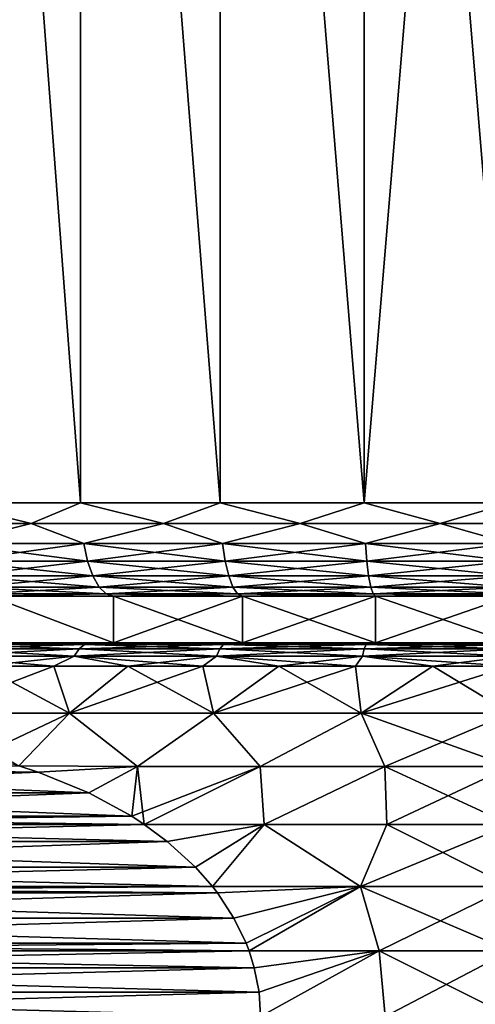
# Model space of a CAD drawing. Header units: metres. Extents: x -109 to 109, y -314 to 82.
# Tile 66 of 191: x -82 to -77, y 47 to 57. Entities that reach past the tile are written whole.
import ezdxf

# ---------------------------------------------------------------- set-up
doc = ezdxf.new("R2010")
doc.units = ezdxf.units.M
doc.layers.add('solid_504261_XXX', color=7, linetype='CONTINUOUS')

msp = doc.modelspace()

# ---------------------------------------------------------------- linework, layer by layer
at = {"layer": 'solid_504261_XXX'}
for points in [[(-82.682785, 70.800003, 196.061127), (-82.688896, 52, 196.057938), (-81.257355, 52, 196.702209)], [(-82.682785, 70.800003, 173.032883), (-81.257355, 52, 172.391785), (-82.688896, 52, 173.036072)], [(-81.252525, 70.800003, 196.704041), (-82.682785, 70.800003, 196.061127), (-81.257355, 52, 196.702209)], [(-82.682785, 70.800003, 173.032883), (-81.252525, 70.800003, 172.389954), (-81.257355, 52, 172.391785)], [(-81.252525, 70.800003, 196.704041), (-81.257355, 52, 196.702209), (-79.758598, 52, 197.16925)], [(-81.252525, 70.800003, 172.389954), (-79.758598, 52, 171.924759), (-81.257355, 52, 172.391785)], [(-79.755249, 70.800003, 197.170059), (-81.252525, 70.800003, 196.704041), (-79.758598, 52, 197.16925)], [(-81.252525, 70.800003, 172.389954), (-79.755249, 70.800003, 171.92395), (-79.758598, 52, 171.924759)], [(-79.755249, 70.800003, 197.170059), (-79.758598, 52, 197.16925), (-78.214478, 52, 197.452209)], [(-79.755249, 70.800003, 171.92395), (-78.214478, 52, 171.641785), (-79.758598, 52, 171.924759)], [(-78.212769, 70.800003, 197.452423), (-79.755249, 70.800003, 197.170059), (-78.214478, 52, 197.452209)], [(-79.755249, 70.800003, 171.92395), (-78.212769, 70.800003, 171.641571), (-78.214478, 52, 171.641785)], [(-78.212769, 70.800003, 197.452423), (-78.214478, 52, 197.452209), (-76.647499, 52, 197.546997)], [(-76.647499, 70.800003, 171.547012), (-76.647499, 52, 171.546997), (-78.214478, 52, 171.641785)], [(-78.212769, 70.800003, 171.641571), (-76.647499, 70.800003, 171.547012), (-78.214478, 52, 171.641785)], [(-76.647499, 70.800003, 197.546982), (-78.212769, 70.800003, 197.452423), (-76.647499, 52, 197.546997)], [(-83.134964, 51.777477, 195.783615), (-81.786606, 51.777477, 196.460785), (-82.688896, 52, 196.057938)], [(-81.786606, 51.777477, 172.633209), (-83.134964, 51.777477, 173.310379), (-82.688896, 52, 173.036072)], [(-81.786606, 51.777477, 196.460785), (-81.257355, 52, 196.702209), (-82.688896, 52, 196.057938)], [(-81.786606, 51.777477, 172.633209), (-82.688896, 52, 173.036072), (-81.257355, 52, 172.391785)], [(-81.786606, 51.777477, 196.460785), (-80.368752, 51.777477, 196.976852), (-81.257355, 52, 196.702209)], [(-80.368752, 51.777477, 172.117157), (-81.786606, 51.777477, 172.633209), (-81.257355, 52, 172.391785)], [(-80.368752, 51.777477, 196.976852), (-79.758598, 52, 197.16925), (-81.257355, 52, 196.702209)], [(-80.368752, 51.777477, 172.117157), (-81.257355, 52, 172.391785), (-79.758598, 52, 171.924759)], [(-80.368752, 51.777477, 196.976852), (-78.900574, 51.777477, 197.324814), (-79.758598, 52, 197.16925)], [(-78.900574, 51.777477, 171.769196), (-80.368752, 51.777477, 172.117157), (-79.758598, 52, 171.924759)], [(-78.900574, 51.777477, 197.324814), (-78.214478, 52, 197.452209), (-79.758598, 52, 197.16925)], [(-78.900574, 51.777477, 171.769196), (-79.758598, 52, 171.924759), (-78.214478, 52, 171.641785)], [(-78.900574, 51.777477, 197.324814), (-77.401924, 51.777477, 197.499969), (-78.214478, 52, 197.452209)], [(-77.401924, 51.777477, 171.594025), (-78.900574, 51.777477, 171.769196), (-78.214478, 52, 171.641785)], [(-77.401924, 51.777477, 197.499969), (-76.647499, 52, 197.546997), (-78.214478, 52, 197.452209)], [(-77.401924, 51.777477, 171.594025), (-78.214478, 52, 171.641785), (-76.647499, 52, 171.546997)], [(-77.401924, 51.777477, 197.499969), (-75.893074, 51.777477, 197.499969), (-76.647499, 52, 197.546997)], [(-75.893074, 51.777477, 171.594025), (-77.401924, 51.777477, 171.594025), (-76.647499, 52, 171.546997)], [(-82.642838, 51.565914, 173.12384), (-83.134964, 51.777477, 173.310379), (-81.786606, 51.777477, 172.633209)], [(-82.642838, 51.565914, 195.970154), (-81.786606, 51.777477, 196.460785), (-83.134964, 51.777477, 195.783615)], [(-81.222214, 51.565914, 172.484482), (-82.642838, 51.565914, 173.12384), (-81.786606, 51.777477, 172.633209)], [(-82.642838, 51.565914, 195.970154), (-81.222214, 51.565914, 196.609528), (-81.786606, 51.777477, 196.460785)], [(-81.222214, 51.565914, 172.484482), (-81.786606, 51.777477, 172.633209), (-80.368752, 51.777477, 172.117157)], [(-81.222214, 51.565914, 196.609528), (-80.368752, 51.777477, 196.976852), (-81.786606, 51.777477, 196.460785)], [(-79.734879, 51.565914, 172.021011), (-81.222214, 51.565914, 172.484482), (-80.368752, 51.777477, 172.117157)], [(-81.222214, 51.565914, 196.609528), (-79.734879, 51.565914, 197.072998), (-80.368752, 51.777477, 196.976852)], [(-79.734879, 51.565914, 172.021011), (-80.368752, 51.777477, 172.117157), (-78.900574, 51.777477, 171.769196)], [(-79.734879, 51.565914, 197.072998), (-78.900574, 51.777477, 197.324814), (-80.368752, 51.777477, 196.976852)], [(-78.20253, 51.565914, 171.740189), (-79.734879, 51.565914, 172.021011), (-78.900574, 51.777477, 171.769196)], [(-79.734879, 51.565914, 197.072998), (-78.20253, 51.565914, 197.353806), (-78.900574, 51.777477, 197.324814)], [(-78.20253, 51.565914, 171.740189), (-78.900574, 51.777477, 171.769196), (-77.401924, 51.777477, 171.594025)], [(-78.20253, 51.565914, 197.353806), (-77.401924, 51.777477, 197.499969), (-78.900574, 51.777477, 197.324814)], [(-76.647499, 51.565914, 171.646133), (-78.20253, 51.565914, 171.740189), (-77.401924, 51.777477, 171.594025)], [(-78.20253, 51.565914, 197.353806), (-76.647499, 51.565914, 197.447876), (-77.401924, 51.777477, 197.499969)], [(-76.647499, 51.565914, 171.646133), (-77.401924, 51.777477, 171.594025), (-75.893074, 51.777477, 171.594025)], [(-76.647499, 51.565914, 197.447876), (-75.893074, 51.777477, 197.499969), (-77.401924, 51.777477, 197.499969)], [(-82.587379, 51.37616, 173.229492), (-82.642838, 51.565914, 173.12384), (-81.222214, 51.565914, 172.484482)], [(-81.179901, 51.37616, 196.497955), (-81.222214, 51.565914, 196.609528), (-82.642838, 51.565914, 195.970154)], [(-82.587379, 51.37616, 195.864502), (-81.179901, 51.37616, 196.497955), (-82.642838, 51.565914, 195.970154)], [(-81.179901, 51.37616, 172.596039), (-82.587379, 51.37616, 173.229492), (-81.222214, 51.565914, 172.484482)], [(-81.179901, 51.37616, 172.596039), (-81.222214, 51.565914, 172.484482), (-79.734879, 51.565914, 172.021011)], [(-79.706322, 51.37616, 196.957138), (-79.734879, 51.565914, 197.072998), (-81.222214, 51.565914, 196.609528)], [(-81.179901, 51.37616, 196.497955), (-79.706322, 51.37616, 196.957138), (-81.222214, 51.565914, 196.609528)], [(-79.706322, 51.37616, 172.136856), (-81.179901, 51.37616, 172.596039), (-79.734879, 51.565914, 172.021011)], [(-79.706322, 51.37616, 172.136856), (-79.734879, 51.565914, 172.021011), (-78.20253, 51.565914, 171.740189)], [(-78.188148, 51.37616, 197.235367), (-78.20253, 51.565914, 197.353806), (-79.734879, 51.565914, 197.072998)], [(-79.706322, 51.37616, 196.957138), (-78.188148, 51.37616, 197.235367), (-79.734879, 51.565914, 197.072998)], [(-78.188148, 51.37616, 171.858643), (-79.706322, 51.37616, 172.136856), (-78.20253, 51.565914, 171.740189)], [(-78.188148, 51.37616, 171.858643), (-78.20253, 51.565914, 171.740189), (-76.647499, 51.565914, 171.646133)], [(-76.647499, 51.37616, 197.328552), (-76.647499, 51.565914, 197.447876), (-78.20253, 51.565914, 197.353806)], [(-78.188148, 51.37616, 197.235367), (-76.647499, 51.37616, 197.328552), (-78.20253, 51.565914, 197.353806)], [(-76.647499, 51.37616, 171.765442), (-78.188148, 51.37616, 171.858643), (-76.647499, 51.565914, 171.646133)], [(-82.513687, 51.217751, 173.369919), (-82.587379, 51.37616, 173.229492), (-81.179901, 51.37616, 172.596039)], [(-81.123665, 51.217751, 196.34967), (-81.179901, 51.37616, 196.497955), (-82.587379, 51.37616, 195.864502)], [(-82.513687, 51.217751, 195.724075), (-81.123665, 51.217751, 196.34967), (-82.587379, 51.37616, 195.864502)], [(-81.123665, 51.217751, 172.744324), (-82.513687, 51.217751, 173.369919), (-81.179901, 51.37616, 172.596039)], [(-81.123665, 51.217751, 172.744324), (-81.179901, 51.37616, 172.596039), (-79.706322, 51.37616, 172.136856)], [(-79.668373, 51.217751, 196.803162), (-79.706322, 51.37616, 196.957138), (-81.179901, 51.37616, 196.497955)], [(-81.123665, 51.217751, 196.34967), (-79.668373, 51.217751, 196.803162), (-81.179901, 51.37616, 196.497955)], [(-79.668373, 51.217751, 172.290833), (-81.123665, 51.217751, 172.744324), (-79.706322, 51.37616, 172.136856)], [(-79.668373, 51.217751, 172.290833), (-79.706322, 51.37616, 172.136856), (-78.188148, 51.37616, 171.858643)], [(-78.169029, 51.217751, 197.077927), (-78.188148, 51.37616, 197.235367), (-79.706322, 51.37616, 196.957138)], [(-79.668373, 51.217751, 196.803162), (-78.169029, 51.217751, 197.077927), (-79.706322, 51.37616, 196.957138)], [(-78.169029, 51.217751, 172.016068), (-79.668373, 51.217751, 172.290833), (-78.188148, 51.37616, 171.858643)], [(-78.169029, 51.217751, 172.016068), (-78.188148, 51.37616, 171.858643), (-76.647499, 51.37616, 171.765442)], [(-76.647499, 51.217751, 197.169968), (-76.647499, 51.37616, 197.328552), (-78.188148, 51.37616, 197.235367)], [(-78.169029, 51.217751, 197.077927), (-76.647499, 51.217751, 197.169968), (-78.188148, 51.37616, 197.235367)], [(-76.647499, 51.217751, 171.924042), (-78.169029, 51.217751, 172.016068), (-76.647499, 51.37616, 171.765442)], [(-82.425438, 51.09864, 173.538055), (-82.513687, 51.217751, 173.369919), (-81.123665, 51.217751, 172.744324)], [(-81.056328, 51.09864, 196.172134), (-81.123665, 51.217751, 196.34967), (-82.513687, 51.217751, 195.724075)], [(-82.425438, 51.09864, 195.555939), (-81.056328, 51.09864, 196.172134), (-82.513687, 51.217751, 195.724075)], [(-81.056328, 51.09864, 172.921875), (-82.425438, 51.09864, 173.538055), (-81.123665, 51.217751, 172.744324)], [(-81.056328, 51.09864, 172.921875), (-81.123665, 51.217751, 172.744324), (-79.668373, 51.217751, 172.290833)], [(-79.622932, 51.09864, 196.61879), (-79.668373, 51.217751, 196.803162), (-81.123665, 51.217751, 196.34967)], [(-81.056328, 51.09864, 196.172134), (-79.622932, 51.09864, 196.61879), (-81.123665, 51.217751, 196.34967)], [(-79.622932, 51.09864, 172.475204), (-81.056328, 51.09864, 172.921875), (-79.668373, 51.217751, 172.290833)], [(-79.622932, 51.09864, 172.475204), (-79.668373, 51.217751, 172.290833), (-78.169029, 51.217751, 172.016068)], [(-78.146141, 51.09864, 196.88942), (-78.169029, 51.217751, 197.077927), (-79.668373, 51.217751, 196.803162)], [(-79.622932, 51.09864, 196.61879), (-78.146141, 51.09864, 196.88942), (-79.668373, 51.217751, 196.803162)], [(-78.146141, 51.09864, 172.204575), (-79.622932, 51.09864, 172.475204), (-78.169029, 51.217751, 172.016068)], [(-78.146141, 51.09864, 172.204575), (-78.169029, 51.217751, 172.016068), (-76.647499, 51.217751, 171.924042)], [(-76.647499, 51.09864, 196.980072), (-76.647499, 51.217751, 197.169968), (-78.169029, 51.217751, 197.077927)], [(-78.146141, 51.09864, 196.88942), (-76.647499, 51.09864, 196.980072), (-78.169029, 51.217751, 197.077927)], [(-76.647499, 51.09864, 172.113922), (-78.146141, 51.09864, 172.204575), (-76.647499, 51.217751, 171.924042)], [(-81.056328, 51.09864, 172.921875), (-82.32708, 51.024822, 173.725464), (-82.425438, 51.09864, 173.538055)], [(-82.425438, 51.09864, 195.555939), (-82.32708, 51.024822, 195.36853), (-80.981277, 51.024822, 195.974228)], [(-82.425438, 51.09864, 195.555939), (-80.981277, 51.024822, 195.974228), (-81.056328, 51.09864, 196.172134)], [(-81.056328, 51.09864, 172.921875), (-80.981277, 51.024822, 173.119766), (-82.32708, 51.024822, 173.725464)], [(-79.622932, 51.09864, 172.475204), (-80.981277, 51.024822, 173.119766), (-81.056328, 51.09864, 172.921875)], [(-81.056328, 51.09864, 196.172134), (-80.981277, 51.024822, 195.974228), (-79.572281, 51.024822, 196.4133)], [(-81.056328, 51.09864, 196.172134), (-79.572281, 51.024822, 196.4133), (-79.622932, 51.09864, 196.61879)], [(-79.622932, 51.09864, 172.475204), (-79.572281, 51.024822, 172.68071), (-80.981277, 51.024822, 173.119766)], [(-78.146141, 51.09864, 172.204575), (-79.572281, 51.024822, 172.68071), (-79.622932, 51.09864, 172.475204)], [(-79.622932, 51.09864, 196.61879), (-79.572281, 51.024822, 196.4133), (-78.120628, 51.024822, 196.679321)], [(-79.622932, 51.09864, 196.61879), (-78.120628, 51.024822, 196.679321), (-78.146141, 51.09864, 196.88942)], [(-78.146141, 51.09864, 172.204575), (-78.120628, 51.024822, 172.414688), (-79.572281, 51.024822, 172.68071)], [(-76.647499, 51.09864, 172.113922), (-78.120628, 51.024822, 172.414688), (-78.146141, 51.09864, 172.204575)], [(-78.146141, 51.09864, 196.88942), (-78.120628, 51.024822, 196.679321), (-76.647499, 51.024822, 196.768433)], [(-78.146141, 51.09864, 196.88942), (-76.647499, 51.024822, 196.768433), (-76.647499, 51.09864, 196.980072)], [(-76.647499, 51.09864, 172.113922), (-76.647499, 51.024822, 172.325577), (-78.120628, 51.024822, 172.414688)], [(-82.32708, 51.024822, 173.725464), (-80.981277, 51.024822, 173.119766), (-82.224037, 51, 173.921448)], [(-80.981277, 51.024822, 195.974228), (-82.32708, 51.024822, 195.36853), (-82.224037, 51, 195.172546)], [(-80.902756, 50.5, 173.326813), (-82.224174, 50.5, 173.921539), (-82.224037, 51, 173.921448)], [(-82.224174, 50.5, 195.172455), (-80.902756, 50.5, 195.767197), (-82.224037, 51, 195.172546)], [(-80.981277, 51.024822, 173.119766), (-80.90271, 51, 173.326782), (-82.224037, 51, 173.921448)], [(-80.981277, 51.024822, 195.974228), (-82.224037, 51, 195.172546), (-80.90271, 51, 195.767212)], [(-80.902756, 50.5, 173.326813), (-82.224037, 51, 173.921448), (-80.90271, 51, 173.326782)], [(-80.902756, 50.5, 195.767197), (-80.90271, 51, 195.767212), (-82.224037, 51, 195.172546)], [(-80.981277, 51.024822, 173.119766), (-79.572281, 51.024822, 172.68071), (-80.90271, 51, 173.326782)], [(-80.981277, 51.024822, 195.974228), (-80.90271, 51, 195.767212), (-79.519363, 51, 196.198288)], [(-79.572281, 51.024822, 196.4133), (-80.981277, 51.024822, 195.974228), (-79.519363, 51, 196.198288)], [(-80.902756, 50.5, 173.326813), (-80.90271, 51, 173.326782), (-79.519363, 51, 172.895721)], [(-79.519287, 50.5, 172.895706), (-80.902756, 50.5, 173.326813), (-79.519363, 51, 172.895721)], [(-80.902756, 50.5, 195.767197), (-79.519287, 50.5, 196.198288), (-80.90271, 51, 195.767212)], [(-79.572281, 51.024822, 172.68071), (-79.519363, 51, 172.895721), (-80.90271, 51, 173.326782)], [(-79.519287, 50.5, 196.198288), (-79.519363, 51, 196.198288), (-80.90271, 51, 195.767212)], [(-79.572281, 51.024822, 172.68071), (-78.120628, 51.024822, 172.414688), (-79.519363, 51, 172.895721)], [(-79.572281, 51.024822, 196.4133), (-79.519363, 51, 196.198288), (-78.09391, 51, 196.459503)], [(-78.120628, 51.024822, 196.679321), (-79.572281, 51.024822, 196.4133), (-78.09391, 51, 196.459503)], [(-78.120628, 51.024822, 172.414688), (-78.09391, 51, 172.634491), (-79.519363, 51, 172.895721)], [(-79.519287, 50.5, 172.895706), (-79.519363, 51, 172.895721), (-78.09391, 51, 172.634491)], [(-78.093941, 50.5, 196.459503), (-78.09391, 51, 196.459503), (-79.519363, 51, 196.198288)], [(-79.519287, 50.5, 196.198288), (-78.093941, 50.5, 196.459503), (-79.519363, 51, 196.198288)], [(-78.093941, 50.5, 172.634491), (-79.519287, 50.5, 172.895706), (-78.09391, 51, 172.634491)], [(-78.120628, 51.024822, 172.414688), (-76.647499, 51.024822, 172.325577), (-78.09391, 51, 172.634491)], [(-78.120628, 51.024822, 196.679321), (-78.09391, 51, 196.459503), (-76.647499, 51, 196.546997)], [(-76.647499, 51.024822, 196.768433), (-78.120628, 51.024822, 196.679321), (-76.647499, 51, 196.546997)], [(-78.093941, 50.5, 172.634491), (-78.09391, 51, 172.634491), (-76.647499, 51, 172.546997)], [(-76.647499, 50.5, 172.547012), (-78.093941, 50.5, 172.634491), (-76.647499, 51, 172.546997)], [(-78.093941, 50.5, 196.459503), (-76.647499, 50.5, 196.546982), (-78.09391, 51, 196.459503)], [(-76.647499, 51.024822, 172.325577), (-76.647499, 51, 172.546997), (-78.09391, 51, 172.634491)], [(-76.647499, 50.5, 196.546982), (-76.647499, 51, 196.546997), (-78.09391, 51, 196.459503)], [(-81.271233, 50.435352, 171.33313), (-81.324898, 50.356464, 171.179764), (-82.792145, 50.356464, 171.787521)], [(-82.721642, 50.435352, 171.933914), (-81.271233, 50.435352, 171.33313), (-82.792145, 50.356464, 171.787521)], [(-82.721642, 50.435352, 197.160095), (-82.792145, 50.356464, 197.306473), (-81.324898, 50.356464, 197.91423)], [(-82.768814, 50.5, 196.742737), (-81.311188, 50.5, 197.371048), (-82.224174, 50.5, 195.172455)], [(-81.311188, 50.5, 171.722946), (-82.768814, 50.5, 172.351257), (-82.224174, 50.5, 173.921539)], [(-82.646141, 50.483723, 197.003296), (-81.311188, 50.5, 197.371048), (-82.768814, 50.5, 196.742737)], [(-82.646141, 50.483723, 172.090698), (-82.768814, 50.5, 172.351257), (-81.311188, 50.5, 171.722946)], [(-81.21376, 50.483723, 171.497391), (-81.271233, 50.435352, 171.33313), (-82.721642, 50.435352, 171.933914)], [(-82.646141, 50.483723, 172.090698), (-81.21376, 50.483723, 171.497391), (-82.721642, 50.435352, 171.933914)], [(-82.646141, 50.483723, 197.003296), (-82.721642, 50.435352, 197.160095), (-81.271233, 50.435352, 197.760864)], [(-81.271233, 50.435352, 197.760864), (-82.721642, 50.435352, 197.160095), (-81.324898, 50.356464, 197.91423)], [(-81.21376, 50.483723, 197.596619), (-81.311188, 50.5, 197.371048), (-82.646141, 50.483723, 197.003296)], [(-82.646141, 50.483723, 172.090698), (-81.311188, 50.5, 171.722946), (-81.21376, 50.483723, 171.497391)], [(-81.21376, 50.483723, 197.596619), (-82.646141, 50.483723, 197.003296), (-81.271233, 50.435352, 197.760864)], [(-81.311188, 50.5, 197.371048), (-80.902756, 50.5, 195.767197), (-82.224174, 50.5, 195.172455)], [(-81.311188, 50.5, 171.722946), (-82.224174, 50.5, 173.921539), (-80.902756, 50.5, 173.326813)], [(-79.762672, 50.435352, 170.898529), (-79.798828, 50.356464, 170.740112), (-81.324898, 50.356464, 171.179764)], [(-81.271233, 50.435352, 171.33313), (-79.762672, 50.435352, 170.898529), (-81.324898, 50.356464, 171.179764)], [(-81.271233, 50.435352, 197.760864), (-81.324898, 50.356464, 197.91423), (-79.798828, 50.356464, 198.353882)], [(-81.311188, 50.5, 197.371048), (-79.790787, 50.5, 197.82579), (-80.902756, 50.5, 195.767197)], [(-79.790787, 50.5, 171.268204), (-81.311188, 50.5, 171.722946), (-80.902756, 50.5, 173.326813)], [(-81.21376, 50.483723, 197.596619), (-79.790787, 50.5, 197.82579), (-81.311188, 50.5, 197.371048)], [(-81.21376, 50.483723, 171.497391), (-81.311188, 50.5, 171.722946), (-79.790787, 50.5, 171.268204)], [(-79.723953, 50.483723, 171.068176), (-79.762672, 50.435352, 170.898529), (-81.271233, 50.435352, 171.33313)], [(-81.21376, 50.483723, 171.497391), (-79.723953, 50.483723, 171.068176), (-81.271233, 50.435352, 171.33313)], [(-81.21376, 50.483723, 197.596619), (-81.271233, 50.435352, 197.760864), (-79.762672, 50.435352, 198.19548)], [(-79.762672, 50.435352, 198.19548), (-81.271233, 50.435352, 197.760864), (-79.798828, 50.356464, 198.353882)], [(-79.723953, 50.483723, 198.025818), (-79.790787, 50.5, 197.82579), (-81.21376, 50.483723, 197.596619)], [(-81.21376, 50.483723, 171.497391), (-79.790787, 50.5, 171.268204), (-79.723953, 50.483723, 171.068176)], [(-79.723953, 50.483723, 198.025818), (-81.21376, 50.483723, 197.596619), (-79.762672, 50.435352, 198.19548)], [(-79.790787, 50.5, 197.82579), (-79.519287, 50.5, 196.198288), (-80.902756, 50.5, 195.767197)], [(-79.790787, 50.5, 171.268204), (-80.902756, 50.5, 173.326813), (-79.519287, 50.5, 172.895706)], [(-78.214943, 50.435352, 170.635559), (-78.233139, 50.356464, 170.474091), (-79.798828, 50.356464, 170.740112)], [(-79.762672, 50.435352, 170.898529), (-78.214943, 50.435352, 170.635559), (-79.798828, 50.356464, 170.740112)], [(-79.762672, 50.435352, 198.19548), (-79.798828, 50.356464, 198.353882), (-78.233139, 50.356464, 198.619904)], [(-79.790787, 50.5, 197.82579), (-78.227287, 50.5, 198.100967), (-79.519287, 50.5, 196.198288)], [(-78.227287, 50.5, 170.993027), (-79.790787, 50.5, 171.268204), (-79.519287, 50.5, 172.895706)], [(-79.723953, 50.483723, 198.025818), (-78.227287, 50.5, 198.100967), (-79.790787, 50.5, 197.82579)], [(-79.723953, 50.483723, 171.068176), (-79.790787, 50.5, 171.268204), (-78.227287, 50.5, 170.993027)], [(-78.195457, 50.483723, 170.808472), (-78.214943, 50.435352, 170.635559), (-79.762672, 50.435352, 170.898529)], [(-79.723953, 50.483723, 171.068176), (-78.195457, 50.483723, 170.808472), (-79.762672, 50.435352, 170.898529)], [(-79.723953, 50.483723, 198.025818), (-79.762672, 50.435352, 198.19548), (-78.214943, 50.435352, 198.45845)], [(-78.214943, 50.435352, 198.45845), (-79.762672, 50.435352, 198.19548), (-78.233139, 50.356464, 198.619904)], [(-78.195457, 50.483723, 198.285522), (-78.227287, 50.5, 198.100967), (-79.723953, 50.483723, 198.025818)], [(-79.723953, 50.483723, 171.068176), (-78.227287, 50.5, 170.993027), (-78.195457, 50.483723, 170.808472)], [(-78.195457, 50.483723, 198.285522), (-79.723953, 50.483723, 198.025818), (-78.214943, 50.435352, 198.45845)], [(-78.227287, 50.5, 198.100967), (-78.093941, 50.5, 196.459503), (-79.519287, 50.5, 196.198288)], [(-78.227287, 50.5, 170.993027), (-79.519287, 50.5, 172.895706), (-78.093941, 50.5, 172.634491)], [(-76.647499, 50.435352, 170.547531), (-76.647499, 50.356464, 170.38504), (-78.233139, 50.356464, 170.474091)], [(-78.214943, 50.435352, 170.635559), (-76.647499, 50.435352, 170.547531), (-78.233139, 50.356464, 170.474091)], [(-78.214943, 50.435352, 198.45845), (-78.233139, 50.356464, 198.619904), (-76.647499, 50.356464, 198.708954)], [(-78.227287, 50.5, 198.100967), (-76.647499, 50.5, 198.192749), (-78.093941, 50.5, 196.459503)], [(-78.227287, 50.5, 170.993027), (-78.093941, 50.5, 172.634491), (-76.647499, 50.5, 172.547012)], [(-76.647499, 50.5, 170.901245), (-78.227287, 50.5, 170.993027), (-76.647499, 50.5, 172.547012)], [(-76.647499, 50.483723, 198.372452), (-76.647499, 50.5, 198.192749), (-78.227287, 50.5, 198.100967)], [(-78.195457, 50.483723, 198.285522), (-76.647499, 50.483723, 198.372452), (-78.227287, 50.5, 198.100967)], [(-78.195457, 50.483723, 170.808472), (-78.227287, 50.5, 170.993027), (-76.647499, 50.5, 170.901245)], [(-78.195457, 50.483723, 198.285522), (-78.214943, 50.435352, 198.45845), (-76.647499, 50.435352, 198.546478)], [(-76.647499, 50.483723, 170.721542), (-76.647499, 50.435352, 170.547531), (-78.214943, 50.435352, 170.635559)], [(-78.195457, 50.483723, 170.808472), (-76.647499, 50.483723, 170.721542), (-78.214943, 50.435352, 170.635559)], [(-78.214943, 50.435352, 198.45845), (-76.647499, 50.356464, 198.708954), (-76.647499, 50.435352, 198.546478)], [(-78.195457, 50.483723, 170.808472), (-76.647499, 50.5, 170.901245), (-76.647499, 50.483723, 170.721542)], [(-78.195457, 50.483723, 198.285522), (-76.647499, 50.435352, 198.546478), (-76.647499, 50.483723, 198.372452)], [(-76.647499, 50.5, 198.192749), (-76.647499, 50.5, 196.546982), (-78.093941, 50.5, 196.459503)], [(-82.792145, 50.356464, 171.787521), (-81.324898, 50.356464, 171.179764), (-82.314285, 50.25, 171.409912)], [(-82.792145, 50.356464, 197.306473), (-82.314285, 50.25, 197.684097), (-81.540848, 50.25, 197.991364)], [(-81.324898, 50.356464, 197.91423), (-82.792145, 50.356464, 197.306473), (-81.540848, 50.25, 197.991364)], [(-81.324898, 50.356464, 171.179764), (-81.540848, 50.25, 171.102646), (-82.314285, 50.25, 171.409912)], [(-81.324898, 50.356464, 171.179764), (-80.750847, 50.25, 170.840866), (-81.540848, 50.25, 171.102646)], [(-81.324898, 50.356464, 197.91423), (-81.540848, 50.25, 197.991364), (-80.750847, 50.25, 198.253143)], [(-81.324898, 50.356464, 171.179764), (-79.798828, 50.356464, 170.740112), (-80.750847, 50.25, 170.840866)], [(-81.324898, 50.356464, 197.91423), (-80.750847, 50.25, 198.253143), (-79.946968, 50.25, 198.468536)], [(-79.798828, 50.356464, 198.353882), (-81.324898, 50.356464, 197.91423), (-79.946968, 50.25, 198.468536)], [(-79.798828, 50.356464, 170.740112), (-79.946968, 50.25, 170.625458), (-80.750847, 50.25, 170.840866)], [(-79.798828, 50.356464, 170.740112), (-79.13192, 50.25, 170.457169), (-79.946968, 50.25, 170.625458)], [(-79.798828, 50.356464, 198.353882), (-79.946968, 50.25, 198.468536), (-79.13192, 50.25, 198.636826)], [(-79.798828, 50.356464, 170.740112), (-78.233139, 50.356464, 170.474091), (-79.13192, 50.25, 170.457169)], [(-79.798828, 50.356464, 198.353882), (-79.13192, 50.25, 198.636826), (-78.308464, 50.25, 198.757446)], [(-78.233139, 50.356464, 198.619904), (-79.798828, 50.356464, 198.353882), (-78.308464, 50.25, 198.757446)], [(-78.233139, 50.356464, 170.474091), (-78.308464, 50.25, 170.336548), (-79.13192, 50.25, 170.457169)], [(-78.233139, 50.356464, 170.474091), (-77.479385, 50.25, 170.264023), (-78.308464, 50.25, 170.336548)], [(-78.233139, 50.356464, 198.619904), (-78.308464, 50.25, 198.757446), (-77.479385, 50.25, 198.829987)], [(-78.233139, 50.356464, 170.474091), (-76.647499, 50.356464, 170.38504), (-77.479385, 50.25, 170.264023)], [(-78.233139, 50.356464, 198.619904), (-77.479385, 50.25, 198.829987), (-76.647499, 50.25, 198.854187)], [(-76.647499, 50.356464, 198.708954), (-78.233139, 50.356464, 198.619904), (-76.647499, 50.25, 198.854187)], [(-76.647499, 50.356464, 170.38504), (-76.647499, 50.25, 170.239807), (-77.479385, 50.25, 170.264023)], [(-81.540848, 50.25, 171.102646), (-81.373955, 49.746708, 170.519379), (-82.8629, 49.746708, 171.112625)], [(-82.314285, 50.25, 171.409912), (-81.540848, 50.25, 171.102646), (-82.8629, 49.746708, 171.112625)], [(-82.314285, 50.25, 197.684097), (-82.8629, 49.746708, 197.981369), (-81.373955, 49.746708, 198.574615)], [(-81.540848, 50.25, 197.991364), (-82.314285, 50.25, 197.684097), (-81.373955, 49.746708, 198.574615)], [(-81.540848, 50.25, 171.102646), (-80.750847, 50.25, 170.840866), (-81.373955, 49.746708, 170.519379)], [(-80.750847, 50.25, 198.253143), (-81.540848, 50.25, 197.991364), (-81.373955, 49.746708, 198.574615)], [(-79.946968, 50.25, 170.625458), (-79.829597, 49.746708, 170.090591), (-81.373955, 49.746708, 170.519379)], [(-80.750847, 50.25, 170.840866), (-79.946968, 50.25, 170.625458), (-81.373955, 49.746708, 170.519379)], [(-80.750847, 50.25, 198.253143), (-81.373955, 49.746708, 198.574615), (-79.829597, 49.746708, 199.003418)], [(-79.946968, 50.25, 198.468536), (-80.750847, 50.25, 198.253143), (-79.829597, 49.746708, 199.003418)], [(-79.946968, 50.25, 170.625458), (-79.13192, 50.25, 170.457169), (-79.829597, 49.746708, 170.090591)], [(-79.13192, 50.25, 198.636826), (-79.946968, 50.25, 198.468536), (-79.829597, 49.746708, 199.003418)], [(-78.308464, 50.25, 170.336548), (-78.247932, 49.746708, 169.831284), (-79.829597, 49.746708, 170.090591)], [(-79.13192, 50.25, 170.457169), (-78.308464, 50.25, 170.336548), (-79.829597, 49.746708, 170.090591)], [(-79.13192, 50.25, 198.636826), (-79.829597, 49.746708, 199.003418), (-78.247932, 49.746708, 199.262711)], [(-78.308464, 50.25, 198.757446), (-79.13192, 50.25, 198.636826), (-78.247932, 49.746708, 199.262711)], [(-78.308464, 50.25, 170.336548), (-77.479385, 50.25, 170.264023), (-78.247932, 49.746708, 169.831284)], [(-77.479385, 50.25, 198.829987), (-78.308464, 50.25, 198.757446), (-78.247932, 49.746708, 199.262711)], [(-76.647499, 50.25, 170.239807), (-76.647499, 49.746708, 169.744522), (-78.247932, 49.746708, 169.831284)], [(-77.479385, 50.25, 170.264023), (-76.647499, 50.25, 170.239807), (-78.247932, 49.746708, 169.831284)], [(-77.479385, 50.25, 198.829987), (-78.247932, 49.746708, 199.262711), (-76.647499, 49.746708, 199.349487)], [(-76.647499, 50.25, 198.854187), (-77.479385, 50.25, 198.829987), (-76.647499, 49.746708, 199.349487)], [(-82.8629, 49.746708, 171.112625), (-81.373955, 49.746708, 170.519379), (-82.335732, 49.295853, 170.51059)], [(-81.91832, 49.182835, 198.824402), (-81.373955, 49.746708, 198.574615), (-82.8629, 49.746708, 197.981369)], [(-81.373955, 49.746708, 170.519379), (-81.91832, 49.182835, 170.269608), (-82.335732, 49.295853, 170.51059)], [(-81.373955, 49.746708, 170.519379), (-80.645782, 49.178066, 169.859161), (-81.91832, 49.182835, 170.269608)], [(-81.91832, 49.182835, 198.824402), (-80.645782, 49.178066, 199.234848), (-81.373955, 49.746708, 198.574615)], [(-81.373955, 49.746708, 170.519379), (-79.829597, 49.746708, 170.090591), (-80.645782, 49.178066, 169.859161)], [(-80.645782, 49.178066, 199.234848), (-79.829597, 49.746708, 199.003418), (-81.373955, 49.746708, 198.574615)], [(-79.829597, 49.746708, 170.090591), (-79.330574, 49.178066, 169.563004), (-80.645782, 49.178066, 169.859161)], [(-80.645782, 49.178066, 199.234848), (-79.330574, 49.178066, 199.530991), (-79.829597, 49.746708, 199.003418)], [(-79.829597, 49.746708, 170.090591), (-78.247932, 49.746708, 169.831284), (-79.330574, 49.178066, 169.563004)], [(-79.330574, 49.178066, 199.530991), (-78.247932, 49.746708, 199.262711), (-79.829597, 49.746708, 199.003418)], [(-78.247932, 49.746708, 169.831284), (-77.994316, 49.178066, 169.384384), (-79.330574, 49.178066, 169.563004)], [(-79.330574, 49.178066, 199.530991), (-77.994316, 49.178066, 199.709625), (-78.247932, 49.746708, 199.262711)], [(-78.247932, 49.746708, 169.831284), (-76.647499, 49.746708, 169.744522), (-77.994316, 49.178066, 169.384384)], [(-76.647499, 49.178066, 199.769318), (-76.647499, 49.746708, 199.349487), (-78.247932, 49.746708, 199.262711)], [(-77.994316, 49.178066, 199.709625), (-76.647499, 49.178066, 199.769318), (-78.247932, 49.746708, 199.262711)], [(-76.647499, 49.746708, 169.744522), (-76.647499, 49.178066, 169.324677), (-77.994316, 49.178066, 169.384384)], [(-81.71138, 49.115196, 198.943878), (-81.91832, 49.182835, 198.824402), (-86.583618, 49.115196, 196.13089)], [(-81.711388, 49.115196, 170.150131), (-86.583611, 49.1152, 172.963104), (-86.376678, 49.182835, 172.843628)], [(-81.711388, 49.115196, 170.150131), (-86.376678, 49.182835, 172.843628), (-81.91832, 49.182835, 170.269608)], [(-81.711388, 49.115196, 170.150131), (-81.91832, 49.182835, 170.269608), (-80.645782, 49.178066, 169.859161)], [(-81.71138, 49.115196, 198.943878), (-80.645782, 49.178066, 199.234848), (-81.91832, 49.182835, 198.824402)], [(-81.167313, 48.893906, 169.836014), (-81.711388, 49.115196, 170.150131), (-80.645782, 49.178066, 169.859161)], [(-81.167313, 48.893902, 199.257996), (-80.645782, 49.178066, 199.234848), (-81.71138, 49.115196, 198.943878)], [(-81.167313, 48.893906, 169.836014), (-80.645782, 49.178066, 169.859161), (-80.706253, 48.64328, 169.569809)], [(-81.167313, 48.893902, 199.257996), (-80.706245, 48.64328, 199.524185), (-80.645782, 49.178066, 199.234848)], [(-80.706253, 48.64328, 169.569809), (-80.645782, 49.178066, 169.859161), (-79.330574, 49.178066, 169.563004)], [(-80.706253, 48.64328, 169.569809), (-79.330574, 49.178066, 169.563004), (-80.57296, 48.556458, 169.492859)], [(-80.706245, 48.64328, 199.524185), (-80.57296, 48.556458, 199.601151), (-80.645782, 49.178066, 199.234848)], [(-80.57296, 48.556458, 199.601151), (-79.330574, 49.178066, 199.530991), (-80.645782, 49.178066, 199.234848)], [(-80.57296, 48.556458, 169.492859), (-79.330574, 49.178066, 169.563004), (-79.287224, 48.555901, 169.214813)], [(-80.57296, 48.556458, 199.601151), (-79.287224, 48.555901, 199.879196), (-79.330574, 49.178066, 199.530991)], [(-79.287224, 48.555901, 169.214813), (-79.330574, 49.178066, 169.563004), (-77.994316, 49.178066, 169.384384)], [(-79.287224, 48.555901, 199.879196), (-77.994316, 49.178066, 199.709625), (-79.330574, 49.178066, 199.530991)], [(-79.287224, 48.555901, 169.214813), (-77.994316, 49.178066, 169.384384), (-77.972168, 48.555901, 169.045731)], [(-79.287224, 48.555901, 199.879196), (-77.972168, 48.555901, 200.048279), (-77.994316, 49.178066, 199.709625)], [(-77.972168, 48.555901, 169.045731), (-77.994316, 49.178066, 169.384384), (-76.647499, 49.178066, 169.324677)], [(-76.647499, 48.555901, 200.104767), (-76.647499, 49.178066, 199.769318), (-77.994316, 49.178066, 199.709625)], [(-77.972168, 48.555901, 200.048279), (-76.647499, 48.555901, 200.104767), (-77.994316, 49.178066, 199.709625)], [(-77.972168, 48.555901, 169.045731), (-76.647499, 49.178066, 169.324677), (-76.647499, 48.555901, 168.989227)], [(-81.167313, 48.893906, 169.836014), (-87.127686, 48.893906, 173.277237), (-86.583611, 49.1152, 172.963104)], [(-81.71138, 49.115196, 198.943878), (-86.583618, 49.115196, 196.13089), (-87.127686, 48.893902, 195.816772)], [(-81.167313, 48.893902, 199.257996), (-81.71138, 49.115196, 198.943878), (-87.127686, 48.893902, 195.816772)], [(-81.167313, 48.893906, 169.836014), (-86.583611, 49.1152, 172.963104), (-81.711388, 49.115196, 170.150131)], [(-80.706253, 48.64328, 169.569809), (-87.588753, 48.64328, 173.543427), (-87.127686, 48.893906, 173.277237)], [(-81.167313, 48.893902, 199.257996), (-87.127686, 48.893902, 195.816772), (-87.588753, 48.64328, 195.550568)], [(-81.167313, 48.893902, 199.257996), (-87.588753, 48.64328, 195.550568), (-80.706245, 48.64328, 199.524185)], [(-81.167313, 48.893906, 169.836014), (-80.706253, 48.64328, 169.569809), (-87.127686, 48.893906, 173.277237)], [(-80.706245, 48.64328, 199.524185), (-87.588753, 48.64328, 195.550568), (-87.722046, 48.556458, 195.473618)], [(-80.706245, 48.64328, 199.524185), (-87.722046, 48.556458, 195.473618), (-80.57296, 48.556458, 199.601151)], [(-80.57296, 48.556458, 169.492859), (-87.722046, 48.556458, 173.620377), (-87.588753, 48.64328, 173.543427)], [(-80.706253, 48.64328, 169.569809), (-80.57296, 48.556458, 169.492859), (-87.588753, 48.64328, 173.543427)], [(-80.57296, 48.556458, 199.601151), (-87.722046, 48.556458, 195.473618), (-87.967918, 48.374893, 195.331665)], [(-80.32708, 48.374893, 199.743103), (-80.57296, 48.556458, 199.601151), (-87.967918, 48.374893, 195.331665)], [(-80.32708, 48.374889, 169.350906), (-87.967918, 48.374889, 173.762344), (-87.722046, 48.556458, 173.620377)], [(-80.32708, 48.374889, 169.350906), (-87.722046, 48.556458, 173.620377), (-80.57296, 48.556458, 169.492859)], [(-80.32708, 48.374893, 199.743103), (-79.287224, 48.555901, 199.879196), (-80.57296, 48.556458, 199.601151)], [(-80.32708, 48.374889, 169.350906), (-80.57296, 48.556458, 169.492859), (-79.287224, 48.555901, 169.214813)], [(-80.024422, 48.099194, 199.917847), (-79.287224, 48.555901, 199.879196), (-80.32708, 48.374893, 199.743103)], [(-80.32708, 48.374889, 169.350906), (-79.287224, 48.555901, 169.214813), (-80.024414, 48.099194, 169.176163)], [(-80.024422, 48.099194, 199.917847), (-79.842033, 47.891918, 200.023148), (-79.287224, 48.555901, 199.879196)], [(-79.287224, 48.555901, 169.214813), (-79.842033, 47.891918, 169.070862), (-80.024414, 48.099194, 169.176163)], [(-79.842033, 47.891918, 200.023148), (-78.256332, 47.892651, 200.267029), (-79.287224, 48.555901, 199.879196)], [(-79.287224, 48.555901, 169.214813), (-78.256332, 47.892651, 168.826981), (-79.842033, 47.891918, 169.070862)], [(-78.256332, 47.892651, 200.267029), (-77.972168, 48.555901, 200.048279), (-79.287224, 48.555901, 199.879196)], [(-79.287224, 48.555901, 169.214813), (-77.972168, 48.555901, 169.045731), (-78.256332, 47.892651, 168.826981)], [(-78.256332, 47.892651, 200.267029), (-76.647499, 47.892651, 200.349136), (-77.972168, 48.555901, 200.048279)], [(-76.647499, 48.555901, 168.989227), (-76.647499, 47.892651, 168.744858), (-78.256332, 47.892651, 168.826981)], [(-77.972168, 48.555901, 169.045731), (-76.647499, 48.555901, 168.989227), (-78.256332, 47.892651, 168.826981)], [(-76.647499, 47.892651, 200.349136), (-76.647499, 48.555901, 200.104767), (-77.972168, 48.555901, 200.048279)], [(-80.32708, 48.374893, 199.743103), (-87.967918, 48.374893, 195.331665), (-88.270584, 48.099194, 195.156921)], [(-80.024422, 48.099194, 199.917847), (-80.32708, 48.374893, 199.743103), (-88.270584, 48.099194, 195.156921)], [(-80.024414, 48.099194, 169.176163), (-88.270584, 48.099194, 173.937088), (-87.967918, 48.374889, 173.762344)], [(-80.32708, 48.374889, 169.350906), (-80.024414, 48.099194, 169.176163), (-87.967918, 48.374889, 173.762344)], [(-80.024422, 48.099194, 199.917847), (-88.270584, 48.099194, 195.156921), (-88.452972, 47.891918, 195.05162)], [(-80.024422, 48.099194, 199.917847), (-88.452972, 47.891918, 195.05162), (-79.842033, 47.891918, 200.023148)], [(-79.842033, 47.891918, 169.070862), (-88.452972, 47.891918, 174.042389), (-88.270584, 48.099194, 173.937088)], [(-80.024414, 48.099194, 169.176163), (-79.842033, 47.891918, 169.070862), (-88.270584, 48.099194, 173.937088)], [(-79.842033, 47.891918, 200.023148), (-88.452972, 47.891918, 195.05162), (-88.505669, 47.823616, 195.021194)], [(-79.78933, 47.823616, 200.053574), (-79.842033, 47.891918, 200.023148), (-88.505669, 47.823616, 195.021194)], [(-79.78933, 47.823612, 169.040421), (-88.505669, 47.823612, 174.072815), (-88.452972, 47.891918, 174.042389)], [(-79.78933, 47.823612, 169.040421), (-88.452972, 47.891918, 174.042389), (-79.842033, 47.891918, 169.070862)], [(-79.78933, 47.823616, 200.053574), (-78.256332, 47.892651, 200.267029), (-79.842033, 47.891918, 200.023148)], [(-79.78933, 47.823612, 169.040421), (-79.842033, 47.891918, 169.070862), (-78.256332, 47.892651, 168.826981)], [(-79.611382, 47.551414, 200.156311), (-78.256332, 47.892651, 200.267029), (-79.78933, 47.823616, 200.053574)], [(-79.611382, 47.551411, 168.937683), (-79.78933, 47.823612, 169.040421), (-78.256332, 47.892651, 168.826981)], [(-79.611382, 47.551414, 200.156311), (-79.481644, 47.283516, 200.231216), (-78.256332, 47.892651, 200.267029)], [(-79.611382, 47.551411, 168.937683), (-78.256332, 47.892651, 168.826981), (-79.481644, 47.283516, 168.862793)], [(-79.481644, 47.283516, 200.231216), (-79.449974, 47.200981, 200.249496), (-78.256332, 47.892651, 200.267029)], [(-78.256332, 47.892651, 168.826981), (-79.449974, 47.200981, 168.844498), (-79.481644, 47.283516, 168.862793)], [(-79.449974, 47.200981, 200.249496), (-78.056519, 47.201569, 200.435181), (-78.256332, 47.892651, 200.267029)], [(-78.256332, 47.892651, 168.826981), (-78.056519, 47.201569, 168.658813), (-79.449974, 47.200981, 168.844498)], [(-76.647499, 47.201569, 200.497528), (-76.647499, 47.892651, 200.349136), (-78.256332, 47.892651, 200.267029)], [(-78.056519, 47.201569, 200.435181), (-76.647499, 47.201569, 200.497528), (-78.256332, 47.892651, 200.267029)], [(-78.256332, 47.892651, 168.826981), (-76.647499, 47.892651, 168.744858), (-78.056519, 47.201569, 168.658813)], [(-76.647499, 47.892651, 168.744858), (-76.647499, 47.201569, 168.596466), (-78.056519, 47.201569, 168.658813)], [(-79.78933, 47.823616, 200.053574), (-88.505669, 47.823616, 195.021194), (-88.683617, 47.551414, 194.918457)], [(-79.611382, 47.551414, 200.156311), (-79.78933, 47.823616, 200.053574), (-88.683617, 47.551414, 194.918457)], [(-79.611382, 47.551411, 168.937683), (-88.683617, 47.551411, 174.175552), (-88.505669, 47.823612, 174.072815)], [(-79.611382, 47.551411, 168.937683), (-88.505669, 47.823612, 174.072815), (-79.78933, 47.823612, 169.040421)], [(-79.611382, 47.551414, 200.156311), (-88.683617, 47.551414, 194.918457), (-88.813354, 47.283516, 194.843552)], [(-79.611382, 47.551414, 200.156311), (-88.813354, 47.283516, 194.843552), (-79.481644, 47.283516, 200.231216)], [(-79.481644, 47.283516, 168.862793), (-88.813354, 47.283516, 174.250458), (-88.683617, 47.551411, 174.175552)], [(-79.611382, 47.551411, 168.937683), (-79.481644, 47.283516, 168.862793), (-88.683617, 47.551411, 174.175552)], [(-79.481644, 47.283516, 200.231216), (-88.813354, 47.283516, 194.843552), (-88.845024, 47.200981, 194.825272)], [(-79.481644, 47.283516, 200.231216), (-88.845024, 47.200981, 194.825272), (-79.449974, 47.200981, 200.249496)], [(-79.449974, 47.200981, 168.844498), (-88.845024, 47.200981, 174.268738), (-88.813354, 47.283516, 174.250458)], [(-79.481644, 47.283516, 168.862793), (-79.449974, 47.200981, 168.844498), (-88.813354, 47.283516, 174.250458)], [(-79.449974, 47.200981, 200.249496), (-88.845024, 47.200981, 194.825272), (-88.901505, 47.0196, 194.792648)], [(-79.393494, 47.0196, 200.282104), (-79.449974, 47.200981, 200.249496), (-88.901505, 47.0196, 194.792648)], [(-79.393494, 47.0196, 168.81189), (-88.901505, 47.0196, 174.301346), (-88.845024, 47.200981, 174.268738)], [(-79.393494, 47.0196, 168.81189), (-88.845024, 47.200981, 174.268738), (-79.449974, 47.200981, 168.844498)], [(-79.393494, 47.0196, 200.282104), (-78.056519, 47.201569, 200.435181), (-79.449974, 47.200981, 200.249496)], [(-79.393494, 47.0196, 168.81189), (-79.449974, 47.200981, 168.844498), (-78.056519, 47.201569, 168.658813)], [(-79.342422, 46.759094, 200.311584), (-78.056519, 47.201569, 200.435181), (-79.393494, 47.0196, 200.282104)], [(-79.342422, 46.759094, 168.78241), (-79.393494, 47.0196, 168.81189), (-78.056519, 47.201569, 168.658813)], [(-79.342422, 46.759094, 200.311584), (-79.325676, 46.5, 200.321259), (-78.056519, 47.201569, 200.435181)], [(-79.342422, 46.759094, 168.78241), (-78.056519, 47.201569, 168.658813), (-79.325676, 46.5, 168.772736)], [(-79.325676, 46.5, 200.321259), (-77.991333, 46.5, 200.490463), (-78.056519, 47.201569, 200.435181)], [(-78.056519, 47.201569, 168.658813), (-77.991333, 46.5, 168.603531), (-79.325676, 46.5, 168.772736)], [(-76.647499, 46.5, 200.546997), (-76.647499, 47.201569, 200.497528), (-78.056519, 47.201569, 200.435181)], [(-77.991333, 46.5, 200.490463), (-76.647499, 46.5, 200.546997), (-78.056519, 47.201569, 200.435181)], [(-78.056519, 47.201569, 168.658813), (-76.647499, 47.201569, 168.596466), (-77.991333, 46.5, 168.603531)], [(-76.647499, 47.201569, 168.596466), (-76.647499, 46.5, 168.546997), (-77.991333, 46.5, 168.603531)], [(-79.393494, 47.0196, 200.282104), (-88.901505, 47.0196, 194.792648), (-88.952576, 46.759094, 194.763168)], [(-79.342422, 46.759094, 200.311584), (-79.393494, 47.0196, 200.282104), (-88.952576, 46.759094, 194.763168)], [(-79.342422, 46.759094, 168.78241), (-88.952576, 46.75909, 174.330826), (-88.901505, 47.0196, 174.301346)], [(-79.342422, 46.759094, 168.78241), (-88.901505, 47.0196, 174.301346), (-79.393494, 47.0196, 168.81189)], [(-79.342422, 46.759094, 200.311584), (-88.952576, 46.759094, 194.763168), (-88.969322, 46.5, 194.753494)], [(-79.342422, 46.759094, 200.311584), (-88.969322, 46.5, 194.753494), (-79.325676, 46.5, 200.321259)], [(-79.325676, 46.5, 168.772736), (-88.969322, 46.5, 174.3405), (-88.952576, 46.75909, 174.330826)], [(-79.342422, 46.759094, 168.78241), (-79.325676, 46.5, 168.772736), (-88.952576, 46.75909, 174.330826)]]:
    msp.add_3dface(points, dxfattribs=at)

doc.saveas('drawing.dxf')
